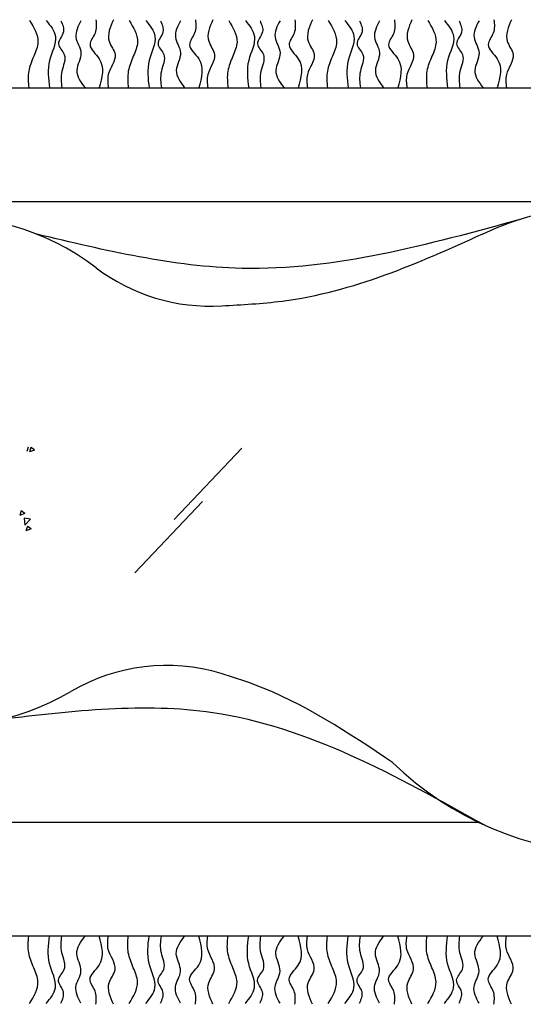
# Model space of a CAD drawing. Header units: millimetres. Extents: x -30782 to 40110, y 35885 to 73818.
# Tile 24 of 166: x -13784 to -13253, y 55286 to 56325. Entities that reach past the tile are written whole.
import ezdxf

# ---------------------------------------------------------------- set-up
doc = ezdxf.new("R2010")
doc.units = ezdxf.units.MM

# ---------------------------------------------------------------- blocks, each defined once
blk = doc.blocks.new('A$C53D8033F')
for p, q in [((1018, 967, -685.7), (2563.8, 967, -685.7)), ((1138, 847, -685.7), (2443.8, 847, -685.7)), ((1492.4, 588, -685.7), (1490.9, 583.4, -685.7)), ((1495, 587.5, -685.7), (1493.5, 582.9, -685.7)), ((1498.9, 584.9, -685.7), (1493.6, 582.9, -685.7)), ((1498.8, 585, -685.7), (1495, 587.5, -685.7)), ((1646.4, 511.7, -685.7), (1718, 587, -685.7)), ((1605, 455.3, -685.7), (1676.5, 530.5, -685.7)), ((1484.9, 520.6, -685.7), (1483.4, 516, -685.7)), ((1488.8, 518, -685.7), (1485, 520.6, -685.7)), ((1488.8, 517.9, -685.7), (1483.5, 515.9, -685.7)), ((1494.8, 511.9, -685.7), (1488, 513, -685.7)), ((1488, 512.9, -685.7), (1488.9, 505.7, -685.7)), ((1494.8, 511.8, -685.7), (1488.9, 505.6, -685.7)), ((1491.5, 504.3, -685.7), (1489.9, 499.7, -685.7)), ((1495.4, 501.7, -685.7), (1490, 499.6, -685.7)), ((1495.3, 501.8, -685.7), (1491.5, 504.3, -685.7)), ((1967.9, 192, -685.7), (1138, 192, -685.7)), ((2563.8, 72, -685.7), (1018, 72, -685.7))]:
    blk.add_line(p, q)
for centre, radius, start, end in [((2115.7, 501.4, -685.7), 342.9, 225.914, 114.7401), ((1401.4, 562.6, -685.7), 269.3, 52.8635, 300.3289), ((1684.7, 936.7, -685.7), 200, 232.8635, 273.4086), ((1638.4, 157.5, -685.7), 200, 73.2399, 120.3289)]:
    blk.add_arc(centre, radius, start, end)
for points in [[(1582.2, 1039, -685.7), (1577.8, 1016.2, -685.7), (1584, 1002.1, -685.7), (1576.9, 981.1, -685.7), (1576.9, 967, -685.7)], [(1687.3, 1039, -685.7), (1682.9, 1016.2, -685.7), (1689.1, 1002.1, -685.7), (1682, 981.1, -685.7), (1682, 967, -685.7)], [(1792.4, 1039, -685.7), (1788, 1016.2, -685.7), (1794.2, 1002.1, -685.7), (1787.1, 981.1, -685.7), (1787.1, 967, -685.7)], [(1897.5, 1039, -685.7), (1893.1, 1016.2, -685.7), (1899.2, 1002.1, -685.7), (1892.2, 981.1, -685.7), (1892.2, 967, -685.7)], [(2002.6, 1039, -685.7), (1998.2, 1016.2, -685.7), (2004.3, 1002.1, -685.7), (1997.3, 981.1, -685.7), (1997.3, 967, -685.7)], [(1493.8, 1038.1, -685.7), (1502.6, 1015.3, -685.7), (1498.2, 1000.4, -685.7), (1492.9, 984.6, -685.7), (1492.9, 967, -685.7)], [(1511.4, 1038.1, -685.7), (1521, 1021.4, -685.7), (1514.9, 996, -685.7), (1514.9, 967, -685.7)], [(1526.9, 1037.7, -685.7), (1529.5, 1026, -685.7), (1524.3, 1013.5, -685.7), (1530.4, 1002.1, -685.7), (1527.8, 984.6, -685.7), (1527.8, 967, -685.7)], [(1548, 1037.7, -685.7), (1542.7, 1020.6, -685.7), (1548, 1003.9, -685.7), (1543.6, 985.5, -685.7), (1552.4, 967, -685.7)], [(1563.8, 1038.9, -685.7), (1562.9, 1024.9, -685.7), (1557.6, 1012.7, -685.7), (1567.3, 997.8, -685.7), (1567.3, 967, -685.7)], [(1598.9, 1038.1, -685.7), (1607.7, 1015.3, -685.7), (1603.3, 1000.4, -685.7), (1598, 984.6, -685.7), (1598, 967, -685.7)], [(1616.5, 1038.1, -685.7), (1626.1, 1021.4, -685.7), (1620, 996, -685.7), (1620, 967, -685.7)], [(1632, 1037.7, -685.7), (1634.6, 1026, -685.7), (1629.4, 1013.5, -685.7), (1635.5, 1002.1, -685.7), (1632.9, 984.6, -685.7), (1632.9, 967, -685.7)], [(1653.1, 1037.7, -685.7), (1647.8, 1020.6, -685.7), (1653.1, 1003.9, -685.7), (1648.7, 985.5, -685.7), (1657.5, 967, -685.7)], [(1668.9, 1038.9, -685.7), (1668, 1024.9, -685.7), (1662.7, 1012.7, -685.7), (1672.4, 997.8, -685.7), (1672.4, 967, -685.7)], [(1704, 1038.1, -685.7), (1712.8, 1015.3, -685.7), (1708.4, 1000.4, -685.7), (1703.1, 984.6, -685.7), (1703.1, 967, -685.7)], [(1721.6, 1038.1, -685.7), (1731.2, 1021.4, -685.7), (1725.1, 996, -685.7), (1725.1, 967, -685.7)], [(1737.1, 1037.7, -685.7), (1739.7, 1026, -685.7), (1734.4, 1013.5, -685.7), (1740.6, 1002.1, -685.7), (1738, 984.6, -685.7), (1738, 967, -685.7)], [(1758.2, 1037.7, -685.7), (1752.9, 1020.6, -685.7), (1758.2, 1003.9, -685.7), (1753.8, 985.5, -685.7), (1762.5, 967, -685.7)], [(1774, 1038.9, -685.7), (1773.1, 1024.9, -685.7), (1767.8, 1012.7, -685.7), (1777.5, 997.8, -685.7), (1777.5, 967, -685.7)], [(1809.1, 1038.1, -685.7), (1817.9, 1015.3, -685.7), (1813.5, 1000.4, -685.7), (1808.2, 984.6, -685.7), (1808.2, 967, -685.7)], [(1826.6, 1038.1, -685.7), (1836.3, 1021.4, -685.7), (1830.2, 996, -685.7), (1830.2, 967, -685.7)], [(1842.2, 1037.7, -685.7), (1844.8, 1026, -685.7), (1839.5, 1013.5, -685.7), (1845.7, 1002.1, -685.7), (1843, 984.6, -685.7), (1843, 967, -685.7)], [(1863.2, 1037.7, -685.7), (1858, 1020.6, -685.7), (1863.2, 1003.9, -685.7), (1858.9, 985.5, -685.7), (1867.6, 967, -685.7)], [(1879, 1038.9, -685.7), (1878.2, 1024.9, -685.7), (1872.9, 1012.7, -685.7), (1882.6, 997.8, -685.7), (1882.6, 967, -685.7)], [(1914.2, 1038.1, -685.7), (1923, 1015.3, -685.7), (1918.6, 1000.4, -685.7), (1913.3, 984.6, -685.7), (1913.3, 967, -685.7)], [(1931.7, 1038.1, -685.7), (1941.4, 1021.4, -685.7), (1935.2, 996, -685.7), (1935.2, 967, -685.7)], [(1947.3, 1037.7, -685.7), (1949.9, 1026, -685.7), (1944.6, 1013.5, -685.7), (1950.8, 1002.1, -685.7), (1948.1, 984.6, -685.7), (1948.1, 967, -685.7)], [(1968.3, 1037.7, -685.7), (1963.1, 1020.6, -685.7), (1968.3, 1003.9, -685.7), (1963.9, 985.5, -685.7), (1972.7, 967, -685.7)], [(1984.1, 1038.9, -685.7), (1983.3, 1024.9, -685.7), (1978, 1012.7, -685.7), (1987.6, 997.8, -685.7), (1987.6, 967, -685.7)], [(2012.8, 828.5, -685.7), (1717.7, 776.6, -685.7), (1501.5, 812.6, -685.7)], [(1974.4, 188.9, -685.7), (1687.1, 307.7, -685.7), (1464.3, 300.7, -685.7)], [(1493.8, 0.9, -685.7), (1502.6, 23.7, -685.7), (1498.2, 38.6, -685.7), (1492.9, 54.4, -685.7), (1492.9, 72, -685.7)], [(1511.4, 0.9, -685.7), (1521, 17.5, -685.7), (1514.9, 43, -685.7), (1514.9, 72, -685.7)], [(1526.9, 1.2, -685.7), (1529.5, 13, -685.7), (1524.3, 25.4, -685.7), (1530.4, 36.8, -685.7), (1527.8, 54.4, -685.7), (1527.8, 72, -685.7)], [(1548, 1.2, -685.7), (1542.7, 18.4, -685.7), (1548, 35.1, -685.7), (1543.6, 53.5, -685.7), (1552.4, 72, -685.7)], [(1563.8, 0.1, -685.7), (1562.9, 14, -685.7), (1557.6, 26.3, -685.7), (1567.3, 41.2, -685.7), (1567.3, 72, -685.7)], [(1582.2, 0, -685.7), (1577.8, 22.8, -685.7), (1584, 36.8, -685.7), (1576.9, 57.9, -685.7), (1576.9, 72, -685.7)], [(1598.9, 0.9, -685.7), (1607.7, 23.7, -685.7), (1603.3, 38.6, -685.7), (1598, 54.4, -685.7), (1598, 72, -685.7)], [(1616.5, 0.9, -685.7), (1626.1, 17.5, -685.7), (1620, 43, -685.7), (1620, 72, -685.7)], [(1632, 1.2, -685.7), (1634.6, 13, -685.7), (1629.4, 25.4, -685.7), (1635.5, 36.8, -685.7), (1632.9, 54.4, -685.7), (1632.9, 72, -685.7)], [(1653.1, 1.2, -685.7), (1647.8, 18.4, -685.7), (1653.1, 35.1, -685.7), (1648.7, 53.5, -685.7), (1657.5, 72, -685.7)], [(1668.9, 0.1, -685.7), (1668, 14, -685.7), (1662.7, 26.3, -685.7), (1672.4, 41.2, -685.7), (1672.4, 72, -685.7)], [(1687.3, 0, -685.7), (1682.9, 22.8, -685.7), (1689.1, 36.8, -685.7), (1682, 57.9, -685.7), (1682, 72, -685.7)], [(1704, 0.9, -685.7), (1712.8, 23.7, -685.7), (1708.4, 38.6, -685.7), (1703.1, 54.4, -685.7), (1703.1, 72, -685.7)], [(1721.6, 0.9, -685.7), (1731.2, 17.5, -685.7), (1725.1, 43, -685.7), (1725.1, 72, -685.7)], [(1737.1, 1.2, -685.7), (1739.7, 13, -685.7), (1734.4, 25.4, -685.7), (1740.6, 36.8, -685.7), (1738, 54.4, -685.7), (1738, 72, -685.7)], [(1758.2, 1.2, -685.7), (1752.9, 18.4, -685.7), (1758.2, 35.1, -685.7), (1753.8, 53.5, -685.7), (1762.5, 72, -685.7)], [(1774, 0.1, -685.7), (1773.1, 14, -685.7), (1767.8, 26.3, -685.7), (1777.5, 41.2, -685.7), (1777.5, 72, -685.7)], [(1792.4, 0, -685.7), (1788, 22.8, -685.7), (1794.2, 36.8, -685.7), (1787.1, 57.9, -685.7), (1787.1, 72, -685.7)], [(1809.1, 0.9, -685.7), (1817.9, 23.7, -685.7), (1813.5, 38.6, -685.7), (1808.2, 54.4, -685.7), (1808.2, 72, -685.7)], [(1826.6, 0.9, -685.7), (1836.3, 17.5, -685.7), (1830.2, 43, -685.7), (1830.2, 72, -685.7)], [(1842.2, 1.2, -685.7), (1844.8, 13, -685.7), (1839.5, 25.4, -685.7), (1845.7, 36.8, -685.7), (1843, 54.4, -685.7), (1843, 72, -685.7)], [(1863.2, 1.2, -685.7), (1858, 18.4, -685.7), (1863.2, 35.1, -685.7), (1858.9, 53.5, -685.7), (1867.6, 72, -685.7)], [(1879, 0.1, -685.7), (1878.2, 14, -685.7), (1872.9, 26.3, -685.7), (1882.6, 41.2, -685.7), (1882.6, 72, -685.7)], [(1897.5, 0, -685.7), (1893.1, 22.8, -685.7), (1899.2, 36.8, -685.7), (1892.2, 57.9, -685.7), (1892.2, 72, -685.7)], [(1914.2, 0.9, -685.7), (1923, 23.7, -685.7), (1918.6, 38.6, -685.7), (1913.3, 54.4, -685.7), (1913.3, 72, -685.7)], [(1931.7, 0.9, -685.7), (1941.4, 17.5, -685.7), (1935.2, 43, -685.7), (1935.2, 72, -685.7)], [(1947.3, 1.2, -685.7), (1949.9, 13, -685.7), (1944.6, 25.4, -685.7), (1950.8, 36.8, -685.7), (1948.1, 54.4, -685.7), (1948.1, 72, -685.7)], [(1968.3, 1.2, -685.7), (1963.1, 18.4, -685.7), (1968.3, 35.1, -685.7), (1963.9, 53.5, -685.7), (1972.7, 72, -685.7)], [(1984.1, 0.1, -685.7), (1983.3, 14, -685.7), (1978, 26.3, -685.7), (1987.6, 41.2, -685.7), (1987.6, 72, -685.7)], [(2002.6, 0, -685.7), (1998.2, 22.8, -685.7), (2004.3, 36.8, -685.7), (1997.3, 57.9, -685.7), (1997.3, 72, -685.7)]]:
    blk.add_spline(points, degree=3)
for points, knots in [([(1696.6, 737.1, -685.7), (1717.9, 738.3, -685.7), (1817.1, 743.2, -685.7), (1904.1, 782.3, -685.7), (1972.2, 812.9, -685.7)], [828.894708, 828.894708, 828.894708, 828.894708, 890.692495, 1114.099503, 1114.099503, 1114.099503, 1114.099503]), ([(1877.1, 255.1, -685.7), (1830.4, 286.3, -685.7), (1773.8, 324.2, -685.7), (1707.7, 345.5, -685.7), (1696, 349, -685.7)], [0, 0, 0, 0, 168.266836, 203.833966, 203.833966, 203.833966, 203.833966])]:
    blk.add_open_spline(points, degree=3, knots=knots)

msp = doc.modelspace()

# ---------------------------------------------------------------- block references
msp.add_blockref('A$C53D8033F', (-15267.7, 55286.1))

doc.saveas('drawing.dxf')
